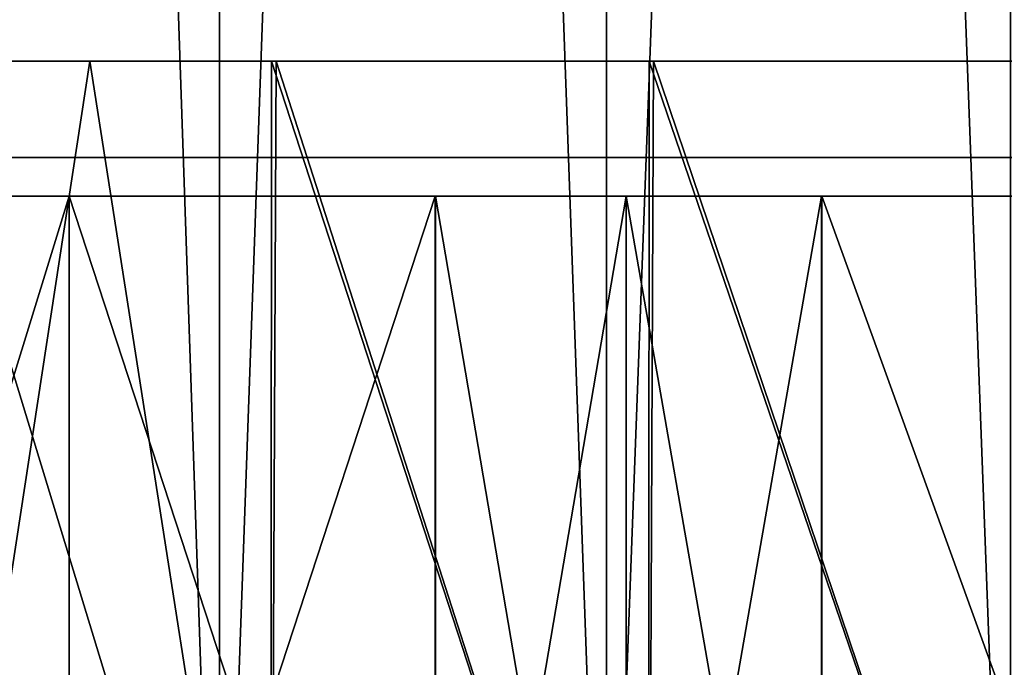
# Model space of a CAD drawing. Header units: millimetres. Extents: x -47 to 51, y -73 to 34.
# Tile 6 of 114: x -29.32 to -24.21, y -69.64 to -66.29. Entities that reach past the tile are written whole.
import ezdxf

# ---------------------------------------------------------------- set-up
doc = ezdxf.new("R2010")
doc.units = ezdxf.units.MM
doc.header["$LTSCALE"] = 65.185185
for name, color, linetype in [('154', 7, 'CONTINUOUS'), ('155', 7, 'CONTINUOUS'), ('159', 7, 'CONTINUOUS'), ('161', 7, 'CONTINUOUS'), ('162', 7, 'CONTINUOUS'), ('179', 7, 'CONTINUOUS'), ('180', 7, 'CONTINUOUS'), ('181', 7, 'CONTINUOUS'), ('182', 7, 'CONTINUOUS'), ('199', 7, 'CONTINUOUS'), ('200', 7, 'CONTINUOUS')]:
    doc.layers.add(name, color=color, linetype=linetype)

msp = doc.modelspace()

# ---------------------------------------------------------------- linework, layer by layer
at = {"layer": '154', "linetype": 'CONTINUOUS'}
for points in [[(-29.8731, -66.5, 29.8767), (-29.8475, -66.5, -29.9025), (-28.9552, -66.5, 30.7673), (-29.8731, -66.5, 29.8767)], [(-29.8475, -66.5, -29.9025), (-27.9888, -66.5, -31.6494), (-28.9552, -66.5, 30.7673), (-29.8475, -66.5, -29.9025)], [(-28.9552, -66.5, 30.7673), (-27.9888, -66.5, -31.6494), (-28.0128, -66.5, 31.6281), (-28.9552, -66.5, 30.7673)], [(-28.0128, -66.5, 31.6281), (-27.9888, -66.5, -31.6494), (-26.0538, -66.5, 33.2602), (-28.0128, -66.5, 31.6281)], [(-27.9888, -66.5, -31.6494), (-26.0311, -66.5, -33.2779), (-26.0538, -66.5, 33.2602), (-27.9888, -66.5, -31.6494)], [(-26.0538, -66.5, 33.2602), (-26.0311, -66.5, -33.2779), (-23.9959, -66.5, 34.7741), (-26.0538, -66.5, 33.2602)], [(-26.0311, -66.5, -33.2779), (-23.9746, -66.5, -34.7888), (-23.9959, -66.5, 34.7741), (-26.0311, -66.5, -33.2779)]]:
    msp.add_3dface(points, dxfattribs=at)
at = {"layer": '155', "linetype": 'CONTINUOUS'}
for points in [[(-28.0169, -72.5, -31.6246), (-29.8475, -66.5, -29.9025), (-29.8753, -72.5, -29.8753), (-28.0169, -72.5, -31.6246)], [(-27.9888, -66.5, -31.6494), (-29.8475, -66.5, -29.9025), (-28.0169, -72.5, -31.6246), (-27.9888, -66.5, -31.6494)], [(-26.0564, -72.5, -33.2585), (-27.9888, -66.5, -31.6494), (-28.0169, -72.5, -31.6246), (-26.0564, -72.5, -33.2585)], [(-26.0311, -66.5, -33.2779), (-27.9888, -66.5, -31.6494), (-26.0564, -72.5, -33.2585), (-26.0311, -66.5, -33.2779)], [(-24.0007, -72.5, -34.7711), (-26.0311, -66.5, -33.2779), (-26.0564, -72.5, -33.2585), (-24.0007, -72.5, -34.7711)], [(-23.9746, -66.5, -34.7888), (-26.0311, -66.5, -33.2779), (-24.0007, -72.5, -34.7711), (-23.9746, -66.5, -34.7888)]]:
    msp.add_3dface(points, dxfattribs=at)
at = {"layer": '159', "linetype": 'CONTINUOUS'}
for points in [[(-29.8731, -66.5, 29.8767), (-28.9552, -66.5, 30.7673), (-29.8753, -72.5, 29.8753), (-29.8731, -66.5, 29.8767)], [(-28.9552, -66.5, 30.7673), (-28.0169, -72.5, 31.6246), (-29.8753, -72.5, 29.8753), (-28.9552, -66.5, 30.7673)], [(-28.9552, -66.5, 30.7673), (-28.0128, -66.5, 31.6281), (-28.0169, -72.5, 31.6246), (-28.9552, -66.5, 30.7673)], [(-28.0128, -66.5, 31.6281), (-26.0564, -72.5, 33.2585), (-28.0169, -72.5, 31.6246), (-28.0128, -66.5, 31.6281)], [(-28.0128, -66.5, 31.6281), (-26.0538, -66.5, 33.2602), (-26.0564, -72.5, 33.2585), (-28.0128, -66.5, 31.6281)], [(-26.0538, -66.5, 33.2602), (-24.0007, -72.5, 34.7711), (-26.0564, -72.5, 33.2585), (-26.0538, -66.5, 33.2602)], [(-26.0538, -66.5, 33.2602), (-23.9959, -66.5, 34.7741), (-24.0007, -72.5, 34.7711), (-26.0538, -66.5, 33.2602)]]:
    msp.add_3dface(points, dxfattribs=at)
at = {"layer": '161', "linetype": 'CONTINUOUS'}
for points in [[(-30.1946, -72.5, 32.0044), (-28.2827, -72.5, 33.706), (-30.1946, -16.5, 32.0044), (-30.1946, -72.5, 32.0044)], [(-30.1946, -16.5, 32.0044), (-28.2827, -72.5, 33.706), (-28.2827, -16.5, 33.706), (-30.1946, -16.5, 32.0044)], [(-28.2827, -72.5, 33.706), (-26.275, -72.5, 35.2934), (-28.2827, -16.5, 33.706), (-28.2827, -72.5, 33.706)], [(-28.2827, -16.5, 33.706), (-26.275, -72.5, 35.2934), (-26.275, -16.5, 35.2934), (-28.2827, -16.5, 33.706)], [(-26.275, -72.5, 35.2934), (-24.1784, -72.5, 36.7615), (-26.275, -16.5, 35.2934), (-26.275, -72.5, 35.2934)], [(-26.275, -16.5, 35.2934), (-24.1784, -72.5, 36.7615), (-24.1784, -16.5, 36.7615), (-26.275, -16.5, 35.2934)]]:
    msp.add_3dface(points, dxfattribs=at)
at = {"layer": '162', "linetype": 'CONTINUOUS'}
for points in [[(-30.1946, -16.5, -32.0044), (-28.2827, -16.5, -33.706), (-30.1946, -72.5, -32.0044), (-30.1946, -16.5, -32.0044)], [(-30.1946, -72.5, -32.0044), (-28.2827, -16.5, -33.706), (-28.2827, -72.5, -33.706), (-30.1946, -72.5, -32.0044)], [(-28.2827, -16.5, -33.706), (-26.275, -16.5, -35.2934), (-28.2827, -72.5, -33.706), (-28.2827, -16.5, -33.706)], [(-28.2827, -72.5, -33.706), (-26.275, -16.5, -35.2934), (-26.275, -72.5, -35.2934), (-28.2827, -72.5, -33.706)], [(-26.275, -16.5, -35.2934), (-24.1784, -16.5, -36.7615), (-26.275, -72.5, -35.2934), (-26.275, -16.5, -35.2934)], [(-26.275, -72.5, -35.2934), (-24.1784, -16.5, -36.7615), (-24.1784, -72.5, -36.7615), (-26.275, -72.5, -35.2934)]]:
    msp.add_3dface(points, dxfattribs=at)
at = {"layer": '179', "linetype": 'CONTINUOUS'}
for points in [[(-29.233, -67, -13.0167), (-30.0695, -67, -10.9464), (-30.0693, -67, 10.9471), (-29.233, -67, -13.0167)], [(-29.2326, -67, 13.0174), (-29.233, -67, -13.0167), (-30.0693, -67, 10.9471), (-29.2326, -67, 13.0174)], [(-28.2537, -67, -15.0242), (-29.233, -67, -13.0167), (-29.2326, -67, 13.0174), (-28.2537, -67, -15.0242)], [(-28.2533, -67, 15.025), (-28.2537, -67, -15.0242), (-29.2326, -67, 13.0174), (-28.2533, -67, 15.025)], [(-27.1365, -67, -16.959), (-28.2537, -67, -15.0242), (-28.2533, -67, 15.025), (-27.1365, -67, -16.959)], [(-27.136, -67, 16.9598), (-27.1365, -67, -16.959), (-28.2533, -67, 15.025), (-27.136, -67, 16.9598)], [(-25.8875, -67, -18.8106), (-27.1365, -67, -16.959), (-27.136, -67, 16.9598), (-25.8875, -67, -18.8106)], [(-25.8869, -67, 18.8114), (-25.8875, -67, -18.8106), (-27.136, -67, 16.9598), (-25.8869, -67, 18.8114)], [(-24.5125, -67, -20.5703), (-25.8875, -67, -18.8106), (-25.8869, -67, 18.8114), (-24.5125, -67, -20.5703)], [(-24.5119, -67, 20.5711), (-24.5125, -67, -20.5703), (-25.8869, -67, 18.8114), (-24.5119, -67, 20.5711)], [(-23.0176, -67, -22.2304), (-24.5125, -67, -20.5703), (-24.5119, -67, 20.5711), (-23.0176, -67, -22.2304)], [(-23.0169, -67, 22.2311), (-23.0176, -67, -22.2304), (-24.5119, -67, 20.5711), (-23.0169, -67, 22.2311)]]:
    msp.add_3dface(points, dxfattribs=at)
at = {"layer": '180', "color": 7, "linetype": 'CONTINUOUS'}
for points in [[(-29.0627, -67.2, -29.9737), (-30.8527, -67.2, -28.1278), (-29.086, -67.2, -28.1119), (-29.0627, -67.2, -29.9737)], [(-29.2326, -67.2, -13.0174), (-30.8527, -67.2, -28.1278), (-30.0693, -67.2, -10.9471), (-29.2326, -67.2, -13.0174)], [(-30.8527, -67.2, -28.1278), (-29.2326, -67.2, -13.0174), (-29.1713, -67.2, -27.8034), (-30.8527, -67.2, -28.1278)], [(-29.086, -67.2, -28.1119), (-30.8527, -67.2, -28.1278), (-29.1339, -67.2, -27.9986), (-29.086, -67.2, -28.1119)], [(-29.1339, -67.2, -27.9986), (-30.8527, -67.2, -28.1278), (-29.1609, -67.2, -27.8971), (-29.1339, -67.2, -27.9986)], [(-29.1609, -67.2, -27.8971), (-30.8527, -67.2, -28.1278), (-29.1713, -67.2, -27.8034), (-29.1609, -67.2, -27.8971)], [(-30.8519, -67.2, 28.1286), (-29.0618, -67.2, 29.9745), (-30.7601, -67.2, 8.8213), (-30.8519, -67.2, 28.1286)], [(-30.7601, -67.2, 8.8213), (-29.0618, -67.2, 29.9745), (-30.0695, -67.2, 10.9464), (-30.7601, -67.2, 8.8213)], [(-30.0695, -67.2, 10.9464), (-29.0618, -67.2, 29.9745), (-29.233, -67.2, 13.0167), (-30.0695, -67.2, 10.9464)], [(-29.233, -67.2, 13.0167), (-29.0618, -67.2, 29.9745), (-28.2537, -67.2, 15.0242), (-29.233, -67.2, 13.0167)], [(-29.2326, -67.2, -13.0174), (-28.2533, -67.2, -15.025), (-29.1682, -67.2, -27.7283), (-29.2326, -67.2, -13.0174)], [(-29.1713, -67.2, -27.8034), (-29.2326, -67.2, -13.0174), (-29.1682, -67.2, -27.7283), (-29.1713, -67.2, -27.8034)], [(-29.1682, -67.2, -27.7283), (-28.2533, -67.2, -15.025), (-29.1526, -67.2, -27.6456), (-29.1682, -67.2, -27.7283)], [(-29.1526, -67.2, -27.6456), (-28.2533, -67.2, -15.025), (-29.1211, -67.2, -27.5523), (-29.1526, -67.2, -27.6456)], [(-29.1211, -67.2, -27.5523), (-28.2533, -67.2, -15.025), (-29.0681, -67.2, -27.4444), (-29.1211, -67.2, -27.5523)], [(-29.0092, -67.2, -28.2422), (-29.0627, -67.2, -29.9737), (-29.086, -67.2, -28.1119), (-29.0092, -67.2, -28.2422)], [(-29.0681, -67.2, -27.4444), (-28.2533, -67.2, -15.025), (-28.985, -67.2, -27.3168), (-29.0681, -67.2, -27.4444)], [(-27.1626, -67.2, -31.7058), (-29.0627, -67.2, -29.9737), (-27.1803, -67.2, -29.9606), (-27.1626, -67.2, -31.7058)], [(-27.1803, -67.2, -29.9606), (-29.0627, -67.2, -29.9737), (-27.3253, -67.2, -29.8814), (-27.1803, -67.2, -29.9606)], [(-27.3253, -67.2, -29.8814), (-29.0627, -67.2, -29.9737), (-27.5192, -67.2, -29.7382), (-27.3253, -67.2, -29.8814)], [(-27.5192, -67.2, -29.7382), (-29.0627, -67.2, -29.9737), (-27.7967, -67.2, -29.4978), (-27.5192, -67.2, -29.7382)], [(-27.7967, -67.2, -29.4978), (-29.0627, -67.2, -29.9737), (-28.1978, -67.2, -29.1201), (-27.7967, -67.2, -29.4978)], [(-28.1978, -67.2, -29.1201), (-29.0627, -67.2, -29.9737), (-28.5749, -67.2, -28.7424), (-28.1978, -67.2, -29.1201)], [(-28.5749, -67.2, -28.7424), (-29.0627, -67.2, -29.9737), (-28.8905, -67.2, -28.3967), (-28.5749, -67.2, -28.7424)], [(-28.8905, -67.2, -28.3967), (-29.0627, -67.2, -29.9737), (-29.0092, -67.2, -28.2422), (-28.8905, -67.2, -28.3967)], [(-29.0618, -67.2, 29.9745), (-27.1617, -67.2, 31.7065), (-28.2537, -67.2, 15.0242), (-29.0618, -67.2, 29.9745)], [(-28.985, -67.2, -27.3168), (-28.2533, -67.2, -15.025), (-28.8586, -67.2, -27.1634), (-28.985, -67.2, -27.3168)], [(-28.8586, -67.2, -27.1634), (-28.2533, -67.2, -15.025), (-28.5848, -67.2, -27.4286), (-28.8586, -67.2, -27.1634)], [(-28.8161, -67.2, -27.8482), (-28.8126, -67.2, -27.7836), (-28.8069, -67.2, -27.9191), (-28.8161, -67.2, -27.8482)], [(-28.8126, -67.2, -27.7836), (-28.7982, -67.2, -27.7226), (-28.8069, -67.2, -27.9191), (-28.8126, -67.2, -27.7836)], [(-28.8069, -67.2, -27.9191), (-28.7982, -67.2, -27.7226), (-28.784, -67.2, -27.9917), (-28.8069, -67.2, -27.9191)], [(-28.7982, -67.2, -27.7226), (-28.7704, -67.2, -27.6569), (-28.784, -67.2, -27.9917), (-28.7982, -67.2, -27.7226)], [(-28.784, -67.2, -27.9917), (-28.7704, -67.2, -27.6569), (-28.7449, -67.2, -28.0698), (-28.784, -67.2, -27.9917)], [(-28.7704, -67.2, -27.6569), (-28.7243, -67.2, -27.5831), (-28.7449, -67.2, -28.0698), (-28.7704, -67.2, -27.6569)], [(-28.7449, -67.2, -28.0698), (-28.7243, -67.2, -27.5831), (-28.6805, -67.2, -28.1586), (-28.7449, -67.2, -28.0698)], [(-28.7243, -67.2, -27.5831), (-28.6511, -67.2, -27.4971), (-28.6805, -67.2, -28.1586), (-28.7243, -67.2, -27.5831)], [(-28.6511, -67.2, -27.4971), (-28.5848, -67.2, -27.4286), (-28.6805, -67.2, -28.1586), (-28.6511, -67.2, -27.4971)], [(-28.6805, -67.2, -28.1586), (-28.5848, -67.2, -27.4286), (-28.5771, -67.2, -28.2773), (-28.6805, -67.2, -28.1586)], [(-28.5848, -67.2, -27.4286), (-28.2533, -67.2, -15.025), (-28.5771, -67.2, -28.2773), (-28.5848, -67.2, -27.4286)], [(-28.2533, -67.2, -15.025), (-28.4433, -67.2, -26.7346), (-28.5771, -67.2, -28.2773), (-28.2533, -67.2, -15.025)], [(-28.5771, -67.2, -28.2773), (-28.4433, -67.2, -26.7346), (-28.4174, -67.2, -28.4447), (-28.5771, -67.2, -28.2773)], [(-28.4433, -67.2, -26.7346), (-28.2533, -67.2, -15.025), (-28.3041, -67.2, -26.5813), (-28.4433, -67.2, -26.7346)], [(-28.4433, -67.2, -26.7346), (-27.0596, -67.2, -28.0749), (-28.4174, -67.2, -28.4447), (-28.4433, -67.2, -26.7346)], [(-28.4174, -67.2, -28.4447), (-27.0596, -67.2, -28.0749), (-28.1717, -67.2, -28.6879), (-28.4174, -67.2, -28.4447)], [(-28.3041, -67.2, -26.5813), (-28.2533, -67.2, -15.025), (-28.2044, -67.2, -26.4736), (-28.3041, -67.2, -26.5813)], [(-28.2537, -67.2, 15.0242), (-27.1617, -67.2, 31.7065), (-27.1365, -67.2, 16.959), (-28.2537, -67.2, 15.0242)], [(-28.2533, -67.2, -15.025), (-27.136, -67.2, -16.9598), (-28.2044, -67.2, -26.4736), (-28.2533, -67.2, -15.025)], [(-28.2044, -67.2, -26.4736), (-27.136, -67.2, -16.9598), (-28.0092, -67.2, -26.2864), (-28.2044, -67.2, -26.4736)], [(-28.1717, -67.2, -28.6879), (-27.0596, -67.2, -28.0749), (-27.4595, -67.2, -29.3674), (-28.1717, -67.2, -28.6879)], [(-28.0092, -67.2, -26.2864), (-27.136, -67.2, -16.9598), (-27.8483, -67.2, -26.1566), (-28.0092, -67.2, -26.2864)], [(-26.9407, -67.2, -26.53), (-26.831, -67.2, -27.8389), (-27.948, -67.2, -26.7568), (-26.9407, -67.2, -26.53)], [(-27.0585, -67.2, -26.44), (-26.9407, -67.2, -26.53), (-27.948, -67.2, -26.7568), (-27.0585, -67.2, -26.44)], [(-27.1541, -67.2, -26.3822), (-27.0585, -67.2, -26.44), (-27.948, -67.2, -26.7568), (-27.1541, -67.2, -26.3822)], [(-27.2304, -67.2, -26.3493), (-27.1541, -67.2, -26.3822), (-27.948, -67.2, -26.7568), (-27.2304, -67.2, -26.3493)], [(-27.2906, -67.2, -26.3343), (-27.2304, -67.2, -26.3493), (-27.948, -67.2, -26.7568), (-27.2906, -67.2, -26.3343)], [(-27.3392, -67.2, -26.3312), (-27.2906, -67.2, -26.3343), (-27.948, -67.2, -26.7568), (-27.3392, -67.2, -26.3312)], [(-27.39, -67.2, -26.3371), (-27.3392, -67.2, -26.3312), (-27.948, -67.2, -26.7568), (-27.39, -67.2, -26.3371)], [(-27.4472, -67.2, -26.3526), (-27.39, -67.2, -26.3371), (-27.948, -67.2, -26.7568), (-27.4472, -67.2, -26.3526)], [(-27.5134, -67.2, -26.3811), (-27.4472, -67.2, -26.3526), (-27.948, -67.2, -26.7568), (-27.5134, -67.2, -26.3811)], [(-27.5922, -67.2, -26.4279), (-27.5134, -67.2, -26.3811), (-27.948, -67.2, -26.7568), (-27.5922, -67.2, -26.4279)], [(-27.6865, -67.2, -26.5003), (-27.5922, -67.2, -26.4279), (-27.948, -67.2, -26.7568), (-27.6865, -67.2, -26.5003)], [(-27.8578, -67.2, -26.6667), (-27.6865, -67.2, -26.5003), (-27.948, -67.2, -26.7568), (-27.8578, -67.2, -26.6667)], [(-27.7979, -67.2, -26.6054), (-27.6865, -67.2, -26.5003), (-27.8578, -67.2, -26.6667), (-27.7979, -67.2, -26.6054)], [(-27.8483, -67.2, -26.1566), (-27.136, -67.2, -16.9598), (-27.7159, -67.2, -26.0702), (-27.8483, -67.2, -26.1566)], [(-27.7159, -67.2, -26.0702), (-27.136, -67.2, -16.9598), (-27.6053, -67.2, -26.0183), (-27.7159, -67.2, -26.0702)], [(-27.6053, -67.2, -26.0183), (-27.136, -67.2, -16.9598), (-27.5014, -67.2, -25.99), (-27.6053, -67.2, -26.0183)], [(-27.5014, -67.2, -25.99), (-27.136, -67.2, -16.9598), (-27.3967, -67.2, -25.9819), (-27.5014, -67.2, -25.99)], [(-27.4595, -67.2, -29.3674), (-27.0596, -67.2, -28.0749), (-27.3264, -67.2, -29.484), (-27.4595, -67.2, -29.3674)], [(-27.3967, -67.2, -25.9819), (-27.136, -67.2, -16.9598), (-27.2999, -67.2, -25.993), (-27.3967, -67.2, -25.9819)], [(-27.3264, -67.2, -29.484), (-27.0596, -67.2, -28.0749), (-27.2157, -67.2, -29.5633), (-27.3264, -67.2, -29.484)], [(-27.2999, -67.2, -25.993), (-27.136, -67.2, -16.9598), (-27.1387, -67.2, -26.0397), (-27.2999, -67.2, -25.993)], [(-27.2157, -67.2, -29.5633), (-27.0596, -67.2, -28.0749), (-27.1247, -67.2, -29.6135), (-27.2157, -67.2, -29.5633)], [(-27.0634, -67.2, -30.0043), (-27.1626, -67.2, -31.7058), (-27.1803, -67.2, -29.9606), (-27.0634, -67.2, -30.0043)], [(-26.173, -67.2, -32.5275), (-27.1626, -67.2, -31.7058), (-26.4013, -67.2, -29.8269), (-26.173, -67.2, -32.5275)], [(-26.4013, -67.2, -29.8269), (-27.1626, -67.2, -31.7058), (-26.55, -67.2, -29.9244), (-26.4013, -67.2, -29.8269)], [(-26.55, -67.2, -29.9244), (-27.1626, -67.2, -31.7058), (-26.6743, -67.2, -29.9831), (-26.55, -67.2, -29.9244)], [(-26.6743, -67.2, -29.9831), (-27.1626, -67.2, -31.7058), (-26.7817, -67.2, -30.0153), (-26.6743, -67.2, -29.9831)], [(-26.7817, -67.2, -30.0153), (-27.1626, -67.2, -31.7058), (-26.8778, -67.2, -30.0279), (-26.7817, -67.2, -30.0153)], [(-26.8778, -67.2, -30.0279), (-27.1626, -67.2, -31.7058), (-26.9648, -67.2, -30.0246), (-26.8778, -67.2, -30.0279)], [(-26.9648, -67.2, -30.0246), (-27.1626, -67.2, -31.7058), (-27.0634, -67.2, -30.0043), (-26.9648, -67.2, -30.0246)], [(-27.1617, -67.2, 31.7065), (-26.1721, -67.2, 32.5282), (-27.1365, -67.2, 16.959), (-27.1617, -67.2, 31.7065)], [(-27.1387, -67.2, -26.0397), (-27.136, -67.2, -16.9598), (-26.9843, -67.2, -26.1113), (-27.1387, -67.2, -26.0397)], [(-27.1365, -67.2, 16.959), (-26.1721, -67.2, 32.5282), (-25.8875, -67.2, 18.8106), (-27.1365, -67.2, 16.959)], [(-27.136, -67.2, -16.9598), (-25.8869, -67.2, -18.8114), (-26.9843, -67.2, -26.1113), (-27.136, -67.2, -16.9598)], [(-27.1247, -67.2, -29.6135), (-27.0596, -67.2, -28.0749), (-27.0504, -67.2, -29.6424), (-27.1247, -67.2, -29.6135)], [(-27.0596, -67.2, -28.0749), (-26.831, -67.2, -27.8389), (-27.0504, -67.2, -29.6424), (-27.0596, -67.2, -28.0749)], [(-27.0504, -67.2, -29.6424), (-26.831, -67.2, -27.8389), (-26.9885, -67.2, -29.6565), (-27.0504, -67.2, -29.6424)], [(-26.9885, -67.2, -29.6565), (-26.831, -67.2, -27.8389), (-26.935, -67.2, -29.6602), (-26.9885, -67.2, -29.6565)], [(-26.9843, -67.2, -26.1113), (-25.8869, -67.2, -18.8114), (-26.8374, -67.2, -26.2088), (-26.9843, -67.2, -26.1113)], [(-26.7965, -67.2, -26.6605), (-26.831, -67.2, -27.8389), (-26.9407, -67.2, -26.53), (-26.7965, -67.2, -26.6605)], [(-26.935, -67.2, -29.6602), (-26.831, -67.2, -27.8389), (-26.8873, -67.2, -29.6556), (-26.935, -67.2, -29.6602)], [(-26.8873, -67.2, -29.6556), (-26.831, -67.2, -27.8389), (-26.8232, -67.2, -29.6352), (-26.8873, -67.2, -29.6556)], [(-26.8374, -67.2, -26.2088), (-25.8869, -67.2, -18.8114), (-26.5871, -67.2, -26.4181), (-26.8374, -67.2, -26.2088)], [(-26.8232, -67.2, -29.6352), (-26.831, -67.2, -27.8389), (-26.7965, -67.2, -26.6605), (-26.8232, -67.2, -29.6352)], [(-26.738, -67.2, -29.5905), (-26.8232, -67.2, -29.6352), (-26.7965, -67.2, -26.6605), (-26.738, -67.2, -29.5905)], [(-26.2542, -67.2, -27.1858), (-26.738, -67.2, -29.5905), (-26.7965, -67.2, -26.6605), (-26.2542, -67.2, -27.1858)], [(-26.6268, -67.2, -29.5145), (-26.738, -67.2, -29.5905), (-26.2542, -67.2, -27.1858), (-26.6268, -67.2, -29.5145)], [(-26.4804, -67.2, -29.3964), (-26.6268, -67.2, -29.5145), (-26.2542, -67.2, -27.1858), (-26.4804, -67.2, -29.3964)], [(-26.5871, -67.2, -26.4181), (-25.8869, -67.2, -18.8114), (-26.2688, -67.2, -26.7142), (-26.5871, -67.2, -26.4181)], [(-26.2833, -67.2, -29.2174), (-26.4804, -67.2, -29.3964), (-26.2542, -67.2, -27.1858), (-26.2833, -67.2, -29.2174)], [(-26.1691, -67.2, -30.9659), (-26.173, -67.2, -32.5275), (-26.4013, -67.2, -29.8269), (-26.1691, -67.2, -30.9659)], [(-26.1427, -67.2, -29.6127), (-26.1691, -67.2, -30.9659), (-26.4013, -67.2, -29.8269), (-26.1427, -67.2, -29.6127)], [(-26.0098, -67.2, -28.9452), (-26.2833, -67.2, -29.2174), (-26.2542, -67.2, -27.1858), (-26.0098, -67.2, -28.9452)], [(-26.2688, -67.2, -26.7142), (-25.8869, -67.2, -18.8114), (-25.9002, -67.2, -27.0788), (-26.2688, -67.2, -26.7142)], [(-25.8357, -67.2, -27.6076), (-26.0098, -67.2, -28.9452), (-26.2542, -67.2, -27.1858), (-25.8357, -67.2, -27.6076)], [(-25.1587, -67.2, -33.3182), (-26.173, -67.2, -32.5275), (-25.867, -67.2, -31.1984), (-25.1587, -67.2, -33.3182)], [(-25.867, -67.2, -31.1984), (-26.173, -67.2, -32.5275), (-26.1691, -67.2, -30.9659), (-25.867, -67.2, -31.1984)], [(-26.1721, -67.2, 32.5282), (-25.1578, -67.2, 33.3189), (-25.8875, -67.2, 18.8106), (-26.1721, -67.2, 32.5282)], [(-24.3399, -67.2, -28.5881), (-26.1691, -67.2, -30.9659), (-25.173, -67.2, -28.4844), (-24.3399, -67.2, -28.5881)], [(-25.173, -67.2, -28.4844), (-26.1691, -67.2, -30.9659), (-25.2379, -67.2, -28.6102), (-25.173, -67.2, -28.4844)], [(-25.2379, -67.2, -28.6102), (-26.1691, -67.2, -30.9659), (-25.3564, -67.2, -28.7779), (-25.2379, -67.2, -28.6102)], [(-25.3564, -67.2, -28.7779), (-26.1691, -67.2, -30.9659), (-25.5496, -67.2, -29.0066), (-25.3564, -67.2, -28.7779)], [(-25.5496, -67.2, -29.0066), (-26.1691, -67.2, -30.9659), (-25.8546, -67.2, -29.333), (-25.5496, -67.2, -29.0066)], [(-25.8546, -67.2, -29.333), (-26.1691, -67.2, -30.9659), (-26.1427, -67.2, -29.6127), (-25.8546, -67.2, -29.333)], [(-25.8086, -67.2, -28.7302), (-26.0098, -67.2, -28.9452), (-25.8357, -67.2, -27.6076), (-25.8086, -67.2, -28.7302)], [(-25.9002, -67.2, -27.0788), (-25.8869, -67.2, -18.8114), (-25.5206, -67.2, -27.4668), (-25.9002, -67.2, -27.0788)], [(-25.8875, -67.2, 18.8106), (-25.1578, -67.2, 33.3189), (-24.5125, -67.2, 20.5703), (-25.8875, -67.2, 18.8106)], [(-25.8869, -67.2, -18.8114), (-24.5119, -67.2, -20.5711), (-25.5206, -67.2, -27.4668), (-25.8869, -67.2, -18.8114)], [(-24.2426, -67.2, -29.087), (-25.1587, -67.2, -33.3182), (-25.867, -67.2, -31.1984), (-24.2426, -67.2, -29.087)], [(-25.5956, -67.2, -27.8867), (-25.8086, -67.2, -28.7302), (-25.8357, -67.2, -27.6076), (-25.5956, -67.2, -27.8867)], [(-25.6731, -67.2, -28.5723), (-25.8086, -67.2, -28.7302), (-25.5956, -67.2, -27.8867), (-25.6731, -67.2, -28.5723)], [(-25.5827, -67.2, -28.4538), (-25.6731, -67.2, -28.5723), (-25.5956, -67.2, -27.8867), (-25.5827, -67.2, -28.4538)], [(-25.5363, -67.2, -27.9787), (-25.5827, -67.2, -28.4538), (-25.5956, -67.2, -27.8867), (-25.5363, -67.2, -27.9787)], [(-25.5242, -67.2, -28.3621), (-25.5827, -67.2, -28.4538), (-25.5363, -67.2, -27.9787), (-25.5242, -67.2, -28.3621)], [(-25.5009, -67.2, -28.0561), (-25.5242, -67.2, -28.3621), (-25.5363, -67.2, -27.9787), (-25.5009, -67.2, -28.0561)], [(-25.4916, -67.2, -28.2912), (-25.5242, -67.2, -28.3621), (-25.5009, -67.2, -28.0561), (-25.4916, -67.2, -28.2912)], [(-25.5206, -67.2, -27.4668), (-24.5119, -67.2, -20.5711), (-25.3617, -67.2, -27.646), (-25.5206, -67.2, -27.4668)], [(-25.482, -67.2, -28.1231), (-25.4916, -67.2, -28.2912), (-25.5009, -67.2, -28.0561), (-25.482, -67.2, -28.1231)], [(-25.4788, -67.2, -28.2383), (-25.4916, -67.2, -28.2912), (-25.482, -67.2, -28.1231), (-25.4788, -67.2, -28.2383)], [(-25.4754, -67.2, -28.183), (-25.4788, -67.2, -28.2383), (-25.482, -67.2, -28.1231), (-25.4754, -67.2, -28.183)], [(-25.3617, -67.2, -27.646), (-24.5119, -67.2, -20.5711), (-25.2548, -67.2, -27.7939), (-25.3617, -67.2, -27.646)], [(-25.2548, -67.2, -27.7939), (-24.5119, -67.2, -20.5711), (-25.1862, -67.2, -27.9154), (-25.2548, -67.2, -27.7939)], [(-25.1862, -67.2, -27.9154), (-24.5119, -67.2, -20.5711), (-25.1443, -67.2, -28.0176), (-25.1862, -67.2, -27.9154)], [(-25.1342, -67.2, -28.374), (-24.3399, -67.2, -28.5881), (-25.173, -67.2, -28.4844), (-25.1342, -67.2, -28.374)], [(-23.0599, -67.2, -34.8038), (-25.1587, -67.2, -33.3182), (-23.2208, -67.2, -33.2341), (-23.0599, -67.2, -34.8038)], [(-23.2208, -67.2, -33.2341), (-25.1587, -67.2, -33.3182), (-23.6701, -67.2, -32.8884), (-23.2208, -67.2, -33.2341)], [(-23.6701, -67.2, -32.8884), (-25.1587, -67.2, -33.3182), (-24.2426, -67.2, -29.087), (-23.6701, -67.2, -32.8884)], [(-25.1578, -67.2, 33.3189), (-23.0588, -67.2, 34.8045), (-24.5125, -67.2, 20.5703), (-25.1578, -67.2, 33.3189)], [(-25.1443, -67.2, -28.0176), (-24.5119, -67.2, -20.5711), (-25.1209, -67.2, -28.1064), (-25.1443, -67.2, -28.0176)], [(-25.1151, -67.2, -28.2755), (-24.3399, -67.2, -28.5881), (-25.1342, -67.2, -28.374), (-25.1151, -67.2, -28.2755)], [(-25.1209, -67.2, -28.1064), (-24.5119, -67.2, -20.5711), (-25.1117, -67.2, -28.1858), (-25.1209, -67.2, -28.1064)], [(-24.5119, -67.2, -20.5711), (-24.3399, -67.2, -28.5881), (-25.1151, -67.2, -28.2755), (-24.5119, -67.2, -20.5711)], [(-25.1117, -67.2, -28.1858), (-24.5119, -67.2, -20.5711), (-25.1151, -67.2, -28.2755), (-25.1117, -67.2, -28.1858)], [(-24.5125, -67.2, 20.5703), (-23.0588, -67.2, 34.8045), (-23.0176, -67.2, 22.2304), (-24.5125, -67.2, 20.5703)], [(-24.5119, -67.2, -20.5711), (-23.0169, -67.2, -22.2311), (-24.3399, -67.2, -28.5881), (-24.5119, -67.2, -20.5711)], [(-24.3399, -67.2, -28.5881), (-23.0169, -67.2, -22.2311), (-23.8906, -67.2, -28.9338), (-24.3399, -67.2, -28.5881)]]:
    msp.add_3dface(points, dxfattribs=at)
at = {"layer": '181', "linetype": 'CONTINUOUS'}
for points in [[(-30.8527, -67.2, -28.1278), (-29.0627, -67.2, -29.9737), (-30.8519, -73, -28.1286), (-30.8527, -67.2, -28.1278)], [(-30.8519, -73, -28.1286), (-29.0627, -67.2, -29.9737), (-29.0618, -73, -29.9745), (-30.8519, -73, -28.1286)], [(-29.0627, -67.2, -29.9737), (-27.1626, -67.2, -31.7058), (-29.0618, -73, -29.9745), (-29.0627, -67.2, -29.9737)], [(-29.0618, -73, -29.9745), (-27.1626, -67.2, -31.7058), (-27.1617, -73, -31.7065), (-29.0618, -73, -29.9745)], [(-27.1626, -67.2, -31.7058), (-26.173, -67.2, -32.5275), (-27.1617, -73, -31.7065), (-27.1626, -67.2, -31.7058)], [(-27.1617, -73, -31.7065), (-26.173, -67.2, -32.5275), (-26.1721, -73, -32.5282), (-27.1617, -73, -31.7065)], [(-26.173, -67.2, -32.5275), (-25.1587, -67.2, -33.3182), (-26.1721, -73, -32.5282), (-26.173, -67.2, -32.5275)], [(-26.1721, -73, -32.5282), (-25.1587, -67.2, -33.3182), (-25.1578, -73, -33.3189), (-26.1721, -73, -32.5282)], [(-25.1587, -67.2, -33.3182), (-23.0599, -67.2, -34.8038), (-25.1578, -73, -33.3189), (-25.1587, -67.2, -33.3182)], [(-25.1578, -73, -33.3189), (-23.0599, -67.2, -34.8038), (-23.0588, -73, -34.8045), (-25.1578, -73, -33.3189)]]:
    msp.add_3dface(points, dxfattribs=at)
at = {"layer": '182', "linetype": 'CONTINUOUS'}
for points in [[(-29.0627, -73, 29.9737), (-30.8519, -67.2, 28.1286), (-30.8527, -73, 28.1278), (-29.0627, -73, 29.9737)], [(-29.0618, -67.2, 29.9745), (-30.8519, -67.2, 28.1286), (-29.0627, -73, 29.9737), (-29.0618, -67.2, 29.9745)], [(-27.1626, -73, 31.7058), (-29.0618, -67.2, 29.9745), (-29.0627, -73, 29.9737), (-27.1626, -73, 31.7058)], [(-27.1617, -67.2, 31.7065), (-29.0618, -67.2, 29.9745), (-27.1626, -73, 31.7058), (-27.1617, -67.2, 31.7065)], [(-26.173, -73, 32.5275), (-27.1617, -67.2, 31.7065), (-27.1626, -73, 31.7058), (-26.173, -73, 32.5275)], [(-26.1721, -67.2, 32.5282), (-27.1617, -67.2, 31.7065), (-26.173, -73, 32.5275), (-26.1721, -67.2, 32.5282)], [(-25.1587, -73, 33.3182), (-26.1721, -67.2, 32.5282), (-26.173, -73, 32.5275), (-25.1587, -73, 33.3182)], [(-25.1578, -67.2, 33.3189), (-26.1721, -67.2, 32.5282), (-25.1587, -73, 33.3182), (-25.1578, -67.2, 33.3189)], [(-23.0599, -73, 34.8038), (-25.1578, -67.2, 33.3189), (-25.1587, -73, 33.3182), (-23.0599, -73, 34.8038)], [(-23.0588, -67.2, 34.8045), (-25.1578, -67.2, 33.3189), (-23.0599, -73, 34.8038), (-23.0588, -67.2, 34.8045)]]:
    msp.add_3dface(points, dxfattribs=at)
at = {"layer": '199', "linetype": 'CONTINUOUS'}
for points in [[(-26.1691, -67, -30.9659), (-24.3399, -67, -28.5881), (-25.867, -67, -31.1984), (-26.1691, -67, -30.9659)], [(-25.867, -67, -31.1984), (-24.3399, -67, -28.5881), (-24.2426, -67, -29.087), (-25.867, -67, -31.1984)], [(-24.3399, -67, -28.5881), (-23.8906, -67, -28.9338), (-24.2426, -67, -29.087), (-24.3399, -67, -28.5881)], [(-24.2426, -67, -29.087), (-23.8906, -67, -28.9338), (-23.6701, -67, -32.8884), (-24.2426, -67, -29.087)]]:
    msp.add_3dface(points, dxfattribs=at)
at = {"layer": '200', "linetype": 'CONTINUOUS'}
for points in [[(-29.1713, -67, -27.8034), (-29.1682, -67, -27.7283), (-29.1608, -67, -27.8971), (-29.1713, -67, -27.8034)], [(-29.1682, -67, -27.7283), (-29.1526, -67, -27.6456), (-29.1608, -67, -27.8971), (-29.1682, -67, -27.7283)], [(-29.1608, -67, -27.8971), (-29.1526, -67, -27.6456), (-29.1339, -67, -27.9986), (-29.1608, -67, -27.8971)], [(-29.1526, -67, -27.6456), (-29.1211, -67, -27.5522), (-29.1339, -67, -27.9986), (-29.1526, -67, -27.6456)], [(-29.1339, -67, -27.9986), (-29.1211, -67, -27.5522), (-29.086, -67, -28.1119), (-29.1339, -67, -27.9986)], [(-29.1211, -67, -27.5522), (-29.0681, -67, -27.4444), (-29.086, -67, -28.1119), (-29.1211, -67, -27.5522)], [(-29.086, -67, -28.1119), (-29.0681, -67, -27.4444), (-29.0092, -67, -28.2421), (-29.086, -67, -28.1119)], [(-29.0681, -67, -27.4444), (-28.9849, -67, -27.3168), (-29.0092, -67, -28.2421), (-29.0681, -67, -27.4444)], [(-29.0092, -67, -28.2421), (-28.9849, -67, -27.3168), (-28.8905, -67, -28.3967), (-29.0092, -67, -28.2421)], [(-28.9849, -67, -27.3168), (-28.8586, -67, -27.1634), (-28.8905, -67, -28.3967), (-28.9849, -67, -27.3168)], [(-28.6811, -67, -28.1578), (-28.5775, -67, -28.2768), (-28.8905, -67, -28.3967), (-28.6811, -67, -28.1578)], [(-28.8905, -67, -28.3967), (-28.5775, -67, -28.2768), (-28.5737, -67, -28.7436), (-28.8905, -67, -28.3967)], [(-28.7449, -67, -28.0698), (-28.6811, -67, -28.1578), (-28.8905, -67, -28.3967), (-28.7449, -67, -28.0698)], [(-28.7833, -67, -27.9933), (-28.7449, -67, -28.0698), (-28.8905, -67, -28.3967), (-28.7833, -67, -27.9933)], [(-28.8071, -67, -27.9179), (-28.7833, -67, -27.9933), (-28.8905, -67, -28.3967), (-28.8071, -67, -27.9179)], [(-28.8161, -67, -27.846), (-28.8071, -67, -27.9179), (-28.8905, -67, -28.3967), (-28.8161, -67, -27.846)], [(-28.8586, -67, -27.1634), (-28.8161, -67, -27.846), (-28.8905, -67, -28.3967), (-28.8586, -67, -27.1634)], [(-28.8126, -67, -27.7836), (-28.8161, -67, -27.846), (-28.8586, -67, -27.1634), (-28.8126, -67, -27.7836)], [(-28.7982, -67, -27.7226), (-28.8126, -67, -27.7836), (-28.8586, -67, -27.1634), (-28.7982, -67, -27.7226)], [(-28.7704, -67, -27.6568), (-28.7982, -67, -27.7226), (-28.8586, -67, -27.1634), (-28.7704, -67, -27.6568)], [(-28.7242, -67, -27.583), (-28.7704, -67, -27.6568), (-28.8586, -67, -27.1634), (-28.7242, -67, -27.583)], [(-28.6511, -67, -27.4971), (-28.7242, -67, -27.583), (-28.8586, -67, -27.1634), (-28.6511, -67, -27.4971)], [(-28.5848, -67, -27.4286), (-28.6511, -67, -27.4971), (-28.8586, -67, -27.1634), (-28.5848, -67, -27.4286)], [(-28.5775, -67, -28.2768), (-28.4175, -67, -28.4447), (-28.5737, -67, -28.7436), (-28.5775, -67, -28.2768)], [(-28.5737, -67, -28.7436), (-28.4175, -67, -28.4447), (-28.1978, -67, -29.1201), (-28.5737, -67, -28.7436)], [(-27.948, -67, -26.7568), (-27.0596, -67, -28.0749), (-28.4433, -67, -26.7346), (-27.948, -67, -26.7568)], [(-28.0092, -67, -26.2864), (-27.948, -67, -26.7568), (-28.4433, -67, -26.7346), (-28.0092, -67, -26.2864)], [(-28.2044, -67, -26.4736), (-28.0092, -67, -26.2864), (-28.4433, -67, -26.7346), (-28.2044, -67, -26.4736)], [(-28.3034, -67, -26.5806), (-28.2044, -67, -26.4736), (-28.4433, -67, -26.7346), (-28.3034, -67, -26.5806)], [(-28.4175, -67, -28.4447), (-28.1709, -67, -28.6886), (-28.1978, -67, -29.1201), (-28.4175, -67, -28.4447)], [(-28.1978, -67, -29.1201), (-28.1709, -67, -28.6886), (-27.7983, -67, -29.4963), (-28.1978, -67, -29.1201)], [(-28.1709, -67, -28.6886), (-27.4595, -67, -29.3674), (-27.7983, -67, -29.4963), (-28.1709, -67, -28.6886)], [(-27.8483, -67, -26.1566), (-27.948, -67, -26.7568), (-28.0092, -67, -26.2864), (-27.8483, -67, -26.1566)], [(-26.831, -67, -27.8389), (-27.0596, -67, -28.0749), (-27.948, -67, -26.7568), (-26.831, -67, -27.8389)], [(-27.8578, -67, -26.6667), (-27.948, -67, -26.7568), (-27.8483, -67, -26.1566), (-27.8578, -67, -26.6667)], [(-27.7979, -67, -26.6054), (-27.8578, -67, -26.6667), (-27.8483, -67, -26.1566), (-27.7979, -67, -26.6054)], [(-27.7159, -67, -26.0702), (-27.7979, -67, -26.6054), (-27.8483, -67, -26.1566), (-27.7159, -67, -26.0702)], [(-27.7983, -67, -29.4963), (-27.4595, -67, -29.3674), (-27.5185, -67, -29.7388), (-27.7983, -67, -29.4963)], [(-27.6865, -67, -26.5003), (-27.7979, -67, -26.6054), (-27.7159, -67, -26.0702), (-27.6865, -67, -26.5003)], [(-27.6058, -67, -26.0184), (-27.6865, -67, -26.5003), (-27.7159, -67, -26.0702), (-27.6058, -67, -26.0184)], [(-27.5924, -67, -26.428), (-27.6865, -67, -26.5003), (-27.6058, -67, -26.0184), (-27.5924, -67, -26.428)], [(-27.502, -67, -25.9901), (-27.5924, -67, -26.428), (-27.6058, -67, -26.0184), (-27.502, -67, -25.9901)], [(-27.5136, -67, -26.3812), (-27.5924, -67, -26.428), (-27.502, -67, -25.9901), (-27.5136, -67, -26.3812)], [(-27.4595, -67, -29.3674), (-27.3259, -67, -29.4845), (-27.5185, -67, -29.7388), (-27.4595, -67, -29.3674)], [(-27.5185, -67, -29.7388), (-27.3259, -67, -29.4845), (-27.3253, -67, -29.8814), (-27.5185, -67, -29.7388)], [(-27.4472, -67, -26.3526), (-27.5136, -67, -26.3812), (-27.502, -67, -25.9901), (-27.4472, -67, -26.3526)], [(-27.3971, -67, -25.9819), (-27.4472, -67, -26.3526), (-27.502, -67, -25.9901), (-27.3971, -67, -25.9819)], [(-27.39, -67, -26.3371), (-27.4472, -67, -26.3526), (-27.3971, -67, -25.9819), (-27.39, -67, -26.3371)], [(-27.2999, -67, -25.993), (-27.39, -67, -26.3371), (-27.3971, -67, -25.9819), (-27.2999, -67, -25.993)], [(-27.3392, -67, -26.3312), (-27.39, -67, -26.3371), (-27.2999, -67, -25.993), (-27.3392, -67, -26.3312)], [(-27.2903, -67, -26.3343), (-27.3392, -67, -26.3312), (-27.2999, -67, -25.993), (-27.2903, -67, -26.3343)], [(-27.3259, -67, -29.4845), (-27.2151, -67, -29.5636), (-27.3253, -67, -29.8814), (-27.3259, -67, -29.4845)], [(-27.3253, -67, -29.8814), (-27.2151, -67, -29.5636), (-27.1806, -67, -29.9604), (-27.3253, -67, -29.8814)], [(-27.1388, -67, -26.0397), (-27.2903, -67, -26.3343), (-27.2999, -67, -25.993), (-27.1388, -67, -26.0397)], [(-27.2297, -67, -26.3496), (-27.2903, -67, -26.3343), (-27.1388, -67, -26.0397), (-27.2297, -67, -26.3496)], [(-27.1531, -67, -26.3828), (-27.2297, -67, -26.3496), (-27.1388, -67, -26.0397), (-27.1531, -67, -26.3828)], [(-27.2151, -67, -29.5636), (-27.1242, -67, -29.6137), (-27.1806, -67, -29.9604), (-27.2151, -67, -29.5636)], [(-27.1806, -67, -29.9604), (-27.1242, -67, -29.6137), (-27.0637, -67, -30.0042), (-27.1806, -67, -29.9604)], [(-27.0576, -67, -26.4407), (-27.1531, -67, -26.3828), (-27.1388, -67, -26.0397), (-27.0576, -67, -26.4407)], [(-26.9843, -67, -26.1113), (-27.0576, -67, -26.4407), (-27.1388, -67, -26.0397), (-26.9843, -67, -26.1113)], [(-27.1242, -67, -29.6137), (-27.0501, -67, -29.6425), (-27.0637, -67, -30.0042), (-27.1242, -67, -29.6137)], [(-27.0501, -67, -29.6425), (-26.9883, -67, -29.6566), (-27.0637, -67, -30.0042), (-27.0501, -67, -29.6425)], [(-27.0637, -67, -30.0042), (-26.9883, -67, -29.6566), (-26.9649, -67, -30.0246), (-27.0637, -67, -30.0042)], [(-26.9402, -67, -26.5304), (-27.0576, -67, -26.4407), (-26.9843, -67, -26.1113), (-26.9402, -67, -26.5304)], [(-26.9883, -67, -29.6566), (-26.9349, -67, -29.6602), (-26.9649, -67, -30.0246), (-26.9883, -67, -29.6566)], [(-26.8374, -67, -26.2088), (-26.9402, -67, -26.5304), (-26.9843, -67, -26.1113), (-26.8374, -67, -26.2088)], [(-26.9349, -67, -29.6602), (-26.8873, -67, -29.6556), (-26.9649, -67, -30.0246), (-26.9349, -67, -29.6602)], [(-26.9649, -67, -30.0246), (-26.8873, -67, -29.6556), (-26.8778, -67, -30.0279), (-26.9649, -67, -30.0246)], [(-26.7965, -67, -26.6605), (-26.9402, -67, -26.5304), (-26.8374, -67, -26.2088), (-26.7965, -67, -26.6605)], [(-26.8873, -67, -29.6556), (-26.8239, -67, -29.6355), (-26.8778, -67, -30.0279), (-26.8873, -67, -29.6556)], [(-26.8778, -67, -30.0279), (-26.8239, -67, -29.6355), (-26.7818, -67, -30.0153), (-26.8778, -67, -30.0279)], [(-26.5874, -67, -26.4178), (-26.7965, -67, -26.6605), (-26.8374, -67, -26.2088), (-26.5874, -67, -26.4178)], [(-26.8239, -67, -29.6355), (-26.7392, -67, -29.5911), (-26.7818, -67, -30.0153), (-26.8239, -67, -29.6355)], [(-26.2542, -67, -27.1858), (-26.7965, -67, -26.6605), (-26.2688, -67, -26.7142), (-26.2542, -67, -27.1858)], [(-26.2688, -67, -26.7142), (-26.7965, -67, -26.6605), (-26.5874, -67, -26.4178), (-26.2688, -67, -26.7142)], [(-26.7818, -67, -30.0153), (-26.7392, -67, -29.5911), (-26.6745, -67, -29.9832), (-26.7818, -67, -30.0153)], [(-26.7392, -67, -29.5911), (-26.6276, -67, -29.5152), (-26.6745, -67, -29.9832), (-26.7392, -67, -29.5911)], [(-26.6745, -67, -29.9832), (-26.6276, -67, -29.5152), (-26.5502, -67, -29.9245), (-26.6745, -67, -29.9832)], [(-26.6276, -67, -29.5152), (-26.4812, -67, -29.3971), (-26.5502, -67, -29.9245), (-26.6276, -67, -29.5152)], [(-26.5502, -67, -29.9245), (-26.4812, -67, -29.3971), (-26.4013, -67, -29.8269), (-26.5502, -67, -29.9245)], [(-26.4812, -67, -29.3971), (-26.2835, -67, -29.2176), (-26.4013, -67, -29.8269), (-26.4812, -67, -29.3971)], [(-26.4013, -67, -29.8269), (-26.2835, -67, -29.2176), (-26.1433, -67, -29.6132), (-26.4013, -67, -29.8269)], [(-26.2835, -67, -29.2176), (-26.0098, -67, -28.9452), (-26.1433, -67, -29.6132), (-26.2835, -67, -29.2176)], [(-25.9004, -67, -27.0786), (-26.2542, -67, -27.1858), (-26.2688, -67, -26.7142), (-25.9004, -67, -27.0786)], [(-25.9571, -67, -27.4808), (-26.2542, -67, -27.1858), (-25.9004, -67, -27.0786), (-25.9571, -67, -27.4808)], [(-26.1433, -67, -29.6132), (-26.0098, -67, -28.9452), (-25.8546, -67, -29.333), (-26.1433, -67, -29.6132)], [(-26.0098, -67, -28.9452), (-25.8083, -67, -28.7299), (-25.8546, -67, -29.333), (-26.0098, -67, -28.9452)], [(-25.7384, -67, -27.7138), (-25.9571, -67, -27.4808), (-25.9004, -67, -27.0786), (-25.7384, -67, -27.7138)], [(-25.5206, -67, -27.4668), (-25.7384, -67, -27.7138), (-25.9004, -67, -27.0786), (-25.5206, -67, -27.4668)], [(-25.6727, -67, -28.5718), (-25.5819, -67, -28.4528), (-25.8546, -67, -29.333), (-25.6727, -67, -28.5718)], [(-25.8546, -67, -29.333), (-25.5819, -67, -28.4528), (-25.5497, -67, -29.0067), (-25.8546, -67, -29.333)], [(-25.8083, -67, -28.7299), (-25.6727, -67, -28.5718), (-25.8546, -67, -29.333), (-25.8083, -67, -28.7299)], [(-25.5956, -67, -27.8867), (-25.7384, -67, -27.7138), (-25.5206, -67, -27.4668), (-25.5956, -67, -27.8867)], [(-25.5363, -67, -27.9786), (-25.5956, -67, -27.8867), (-25.5206, -67, -27.4668), (-25.5363, -67, -27.9786)], [(-25.5819, -67, -28.4528), (-25.5238, -67, -28.3615), (-25.5497, -67, -29.0067), (-25.5819, -67, -28.4528)], [(-25.4916, -67, -28.2912), (-25.4788, -67, -28.2383), (-25.5497, -67, -29.0067), (-25.4916, -67, -28.2912)], [(-25.5497, -67, -29.0067), (-25.4788, -67, -28.2383), (-25.3611, -67, -27.6467), (-25.5497, -67, -29.0067)], [(-25.5238, -67, -28.3615), (-25.4916, -67, -28.2912), (-25.5497, -67, -29.0067), (-25.5238, -67, -28.3615)], [(-25.3564, -67, -28.7779), (-25.5497, -67, -29.0067), (-25.3611, -67, -27.6467), (-25.3564, -67, -28.7779)], [(-25.5009, -67, -28.056), (-25.5363, -67, -27.9786), (-25.5206, -67, -27.4668), (-25.5009, -67, -28.056)], [(-25.3611, -67, -27.6467), (-25.5009, -67, -28.056), (-25.5206, -67, -27.4668), (-25.3611, -67, -27.6467)], [(-25.482, -67, -28.123), (-25.5009, -67, -28.056), (-25.3611, -67, -27.6467), (-25.482, -67, -28.123)], [(-25.4754, -67, -28.1829), (-25.482, -67, -28.123), (-25.3611, -67, -27.6467), (-25.4754, -67, -28.1829)], [(-25.4788, -67, -28.2383), (-25.4754, -67, -28.1829), (-25.3611, -67, -27.6467), (-25.4788, -67, -28.2383)], [(-25.2542, -67, -27.7947), (-25.3564, -67, -28.7779), (-25.3611, -67, -27.6467), (-25.2542, -67, -27.7947)], [(-25.2379, -67, -28.6102), (-25.3564, -67, -28.7779), (-25.2542, -67, -27.7947), (-25.2379, -67, -28.6102)], [(-25.1859, -67, -27.9161), (-25.2379, -67, -28.6102), (-25.2542, -67, -27.7947), (-25.1859, -67, -27.9161)], [(-25.173, -67, -28.4844), (-25.2379, -67, -28.6102), (-25.1859, -67, -27.9161), (-25.173, -67, -28.4844)], [(-25.1441, -67, -28.018), (-25.173, -67, -28.4844), (-25.1859, -67, -27.9161), (-25.1441, -67, -28.018)], [(-25.1342, -67, -28.374), (-25.173, -67, -28.4844), (-25.1441, -67, -28.018), (-25.1342, -67, -28.374)], [(-25.1209, -67, -28.1066), (-25.1342, -67, -28.374), (-25.1441, -67, -28.018), (-25.1209, -67, -28.1066)], [(-25.1151, -67, -28.2755), (-25.1342, -67, -28.374), (-25.1209, -67, -28.1066), (-25.1151, -67, -28.2755)], [(-25.1117, -67, -28.1858), (-25.1151, -67, -28.2755), (-25.1209, -67, -28.1066), (-25.1117, -67, -28.1858)]]:
    msp.add_3dface(points, dxfattribs=at)

doc.saveas('drawing.dxf')
